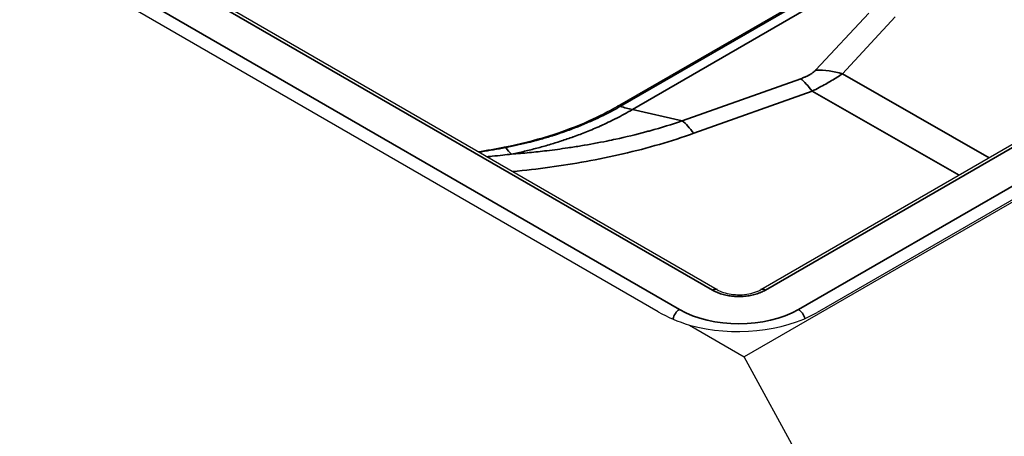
# Model space of a CAD drawing. Header units: millimetres. Extents: x -6858 to 6858, y -375 to 4365.
# Tile 38 of 97: x 2556 to 2582, y 1053 to 1064. Entities that reach past the tile are written whole.
import ezdxf

# ---------------------------------------------------------------- set-up
doc = ezdxf.new("R2010")
doc.units = ezdxf.units.MM
doc.header["$LTSCALE"] = 15
doc.layers.add('_Sichtbarkanten', color=7, linetype='Continuous', lineweight=25)
doc.layers.add('Sichtbar schmal (ISO)', color=7, linetype='Continuous', lineweight=35)

msp = doc.modelspace()

# ---------------------------------------------------------------- linework, layer by layer
at = {"layer": '_Sichtbarkanten'}
for p, q in [((2574.661, 1056.602), (2187.667, 1280.033)), ((2573.086, 1056.014), (2186.511, 1279.203)), ((2596.704, 1067.119), (2575.385, 1054.81)), ((2593.497, 1066.805), (2575.825, 1056.602)), ((2594.653, 1065.996), (2577.329, 1055.994)), ((2576.969, 1064.376), (2571.984, 1061.498)), ((2571.984, 1061.498), (2571.984, 1061.498)), ((2573.924, 1055.654), (2575.385, 1054.81)), ((2606.108, 998.472), (2575.385, 1054.81))]:
    msp.add_line(p, q, dxfattribs=at)
for centre, major_axis, ratio, start_param, end_param in [((2575.208, 1056.903), (2.996, -0.314), 0.4942, 3.978777, 4.322024), ((2575.208, 1057.219), (3, 0), 0.57735, 4.270238, 5.497787)]:
    msp.add_ellipse(centre, major_axis=major_axis, ratio=ratio, start_param=start_param, end_param=end_param, dxfattribs=at)
for points, knots in [([(2568.978, 1060.416), (2569.79, 1060.575), (2570.564, 1060.817), (2571.502, 1061.237), (2571.751, 1061.363), (2571.984, 1061.498)], [0, 0, 0, 0, 0.5176617, 0.5176617, 0.7180848, 0.7180848, 0.7180848, 0.7180848]), ([(2574.661, 1056.602), (2574.707, 1056.575), (2574.764, 1056.55), (2574.888, 1056.509), (2574.959, 1056.493), (2575.108, 1056.471), (2575.188, 1056.465), (2575.349, 1056.468), (2575.431, 1056.476), (2575.583, 1056.505), (2575.655, 1056.526), (2575.757, 1056.566), (2575.793, 1056.584), (2575.825, 1056.602)], [0, 0, 0, 0, 0.0444612, 0.0444612, 0.0898462, 0.0898462, 0.1374618, 0.1374618, 0.1862131, 0.1862131, 0.2348, 0.2348, 0.2652202, 0.2652202, 0.2652202, 0.2652202])]:
    msp.add_open_spline(points, degree=3, knots=knots, dxfattribs=at)
msp.add_open_spline([(2568.267, 1060.294), (2568.507, 1060.329), (2568.745, 1060.37), (2568.978, 1060.416)], degree=3, dxfattribs=at)
at = {"layer": 'Sichtbar schmal (ISO)'}
for p, q in [((2574.536, 1056.59), (2187.542, 1280.021)), ((2186.646, 1279.51), (2573.652, 1056.072)), ((2575.95, 1056.59), (2593.622, 1066.793)), ((2576.834, 1056.072), (2594.518, 1066.282)), ((2572.075, 1061.503), (2577.057, 1064.379)), ((2572.396, 1061.412), (2577.378, 1064.289)), ((2577.297, 1062.472), (2578.711, 1063.99)), ((2578.006, 1062.371), (2579.42, 1063.889)), ((2573.729, 1061.113), (2576.893, 1062.239)), ((2578.006, 1062.371), (2581.932, 1060.128)), ((2574.035, 1060.78), (2577.199, 1061.905)), ((2577.199, 1061.905), (2581.125, 1059.662)), ((2573.729, 1061.113), (2572.396, 1061.412))]:
    msp.add_line(p, q, dxfattribs=at)
for centre, major_axis, ratio, start_param, end_param in [((2577.41, 1059.988), (-0.838, 2.355), 0.268502, 5.561414, 5.87391), ((2577.814, 1060.221), (-1.829, 1.704), 0.803702, 5.270685, 5.583182), ((2571.362, 1065.913), (2.5, -4.33), 0.57735, 5.700762, 5.79448), ((2574.246, 1058.863), (-0.838, 2.355), 0.268501, 5.561414, 5.87391), ((2569.026, 1060.17), (-0.048, 0.245), 0.277574, 5.861068, 6.283186), ((2568.69, 1064.985), (0.851, -4.927), 0.229929, 5.86683, 5.981041), ((2574.536, 1056.386), (0.125, 0.217), 0.57735, 0, 0.785398), ((2575.95, 1056.386), (-0.125, 0.217), 0.57735, 5.497787, 6.283185), ((2573.652, 1055.868), (0.125, 0.217), 0.57735, 0.785398, 2.116623), ((2575.243, 1056.991), (2.25, 0), 0.577493, 3.927105, 5.497678), ((2576.834, 1055.868), (-0.125, 0.217), 0.57735, 4.228058, 5.497787)]:
    msp.add_ellipse(centre, major_axis=major_axis, ratio=ratio, start_param=start_param, end_param=end_param, dxfattribs=at)
for points, knots in [([(2576.893, 1062.239), (2576.929, 1062.252), (2576.963, 1062.265), (2576.995, 1062.278), (2576.997, 1062.279), (2576.998, 1062.28), (2577, 1062.28), (2577.029, 1062.293), (2577.057, 1062.306), (2577.082, 1062.319), (2577.086, 1062.321), (2577.089, 1062.322), (2577.092, 1062.324), (2577.118, 1062.337), (2577.141, 1062.351), (2577.164, 1062.365), (2577.166, 1062.366), (2577.169, 1062.368), (2577.172, 1062.37), (2577.195, 1062.385), (2577.216, 1062.4), (2577.236, 1062.416), (2577.237, 1062.417), (2577.239, 1062.418), (2577.24, 1062.419), (2577.261, 1062.436), (2577.28, 1062.453), (2577.297, 1062.472)], [0.0000019, 0.0000019, 0.0000019, 0.0000019, 0.1891043, 0.1891043, 0.1891043, 0.2, 0.2, 0.2, 0.3771024, 0.3771024, 0.3771024, 0.4, 0.4, 0.4, 0.5779916, 0.5779916, 0.5779916, 0.6, 0.6, 0.6, 0.7886048, 0.7886048, 0.7886048, 0.8, 0.8, 0.8, 1, 1, 1, 1]), ([(2577.199, 1061.905), (2577.265, 1061.938), (2577.328, 1061.971), (2577.388, 1062.003), (2577.448, 1062.035), (2577.505, 1062.066), (2577.56, 1062.097), (2577.615, 1062.128), (2577.668, 1062.158), (2577.719, 1062.188), (2577.77, 1062.219), (2577.819, 1062.249), (2577.867, 1062.279), (2577.915, 1062.31), (2577.962, 1062.34), (2578.006, 1062.371)], [0.000001, 0.000001, 0.000001, 0.000001, 0.2, 0.2, 0.2, 0.4, 0.4, 0.4, 0.6, 0.6, 0.6, 0.8, 0.8, 0.8, 1, 1, 1, 1]), ([(2569.01, 1060.4), (2569.12, 1060.421), (2569.23, 1060.444), (2569.338, 1060.469), (2569.443, 1060.492), (2569.546, 1060.517), (2569.648, 1060.543), (2569.661, 1060.546), (2569.674, 1060.549), (2569.687, 1060.552), (2569.776, 1060.575), (2569.865, 1060.6), (2569.953, 1060.625), (2570.056, 1060.654), (2570.158, 1060.684), (2570.258, 1060.716), (2570.285, 1060.724), (2570.311, 1060.733), (2570.337, 1060.741), (2570.417, 1060.767), (2570.497, 1060.794), (2570.575, 1060.822), (2570.69, 1060.862), (2570.803, 1060.904), (2570.914, 1060.948), (2570.928, 1060.953), (2570.942, 1060.959), (2570.956, 1060.964), (2571.065, 1061.008), (2571.173, 1061.053), (2571.279, 1061.1), (2571.367, 1061.139), (2571.453, 1061.179), (2571.537, 1061.219), (2571.581, 1061.24), (2571.625, 1061.262), (2571.668, 1061.284), (2571.808, 1061.354), (2571.944, 1061.427), (2572.075, 1061.503)], [0.0000003, 0.0000003, 0.0000003, 0.0000003, 0.0962097, 0.0962097, 0.0962097, 0.1883892, 0.1883892, 0.1883892, 0.2, 0.2, 0.2, 0.2808149, 0.2808149, 0.2808149, 0.3753308, 0.3753308, 0.3753308, 0.4, 0.4, 0.4, 0.4757823, 0.4757823, 0.4757823, 0.5862612, 0.5862612, 0.5862612, 0.6, 0.6, 0.6, 0.7094969, 0.7094969, 0.7094969, 0.8, 0.8, 0.8, 0.8469903, 0.8469903, 0.8469903, 1, 1, 1, 1]), ([(2572.075, 1061.503), (2572.059, 1061.508), (2572.044, 1061.511), (2572.03, 1061.51), (2572.015, 1061.51), (2572.002, 1061.507), (2571.99, 1061.501), (2571.988, 1061.5), (2571.986, 1061.499), (2571.984, 1061.498)], [0, 0, 0, 0, 0.2, 0.2, 0.2, 0.4, 0.4, 0.4, 0.4313073, 0.4313073, 0.4313073, 0.4313073]), ([(2569.165, 1060.223), (2569.281, 1060.247), (2569.395, 1060.272), (2569.508, 1060.299), (2569.51, 1060.3), (2569.511, 1060.3), (2569.513, 1060.3), (2569.623, 1060.326), (2569.732, 1060.354), (2569.84, 1060.382), (2569.842, 1060.383), (2569.843, 1060.383), (2569.845, 1060.384), (2569.952, 1060.412), (2570.057, 1060.442), (2570.161, 1060.472), (2570.165, 1060.474), (2570.169, 1060.475), (2570.173, 1060.476), (2570.277, 1060.507), (2570.379, 1060.538), (2570.482, 1060.572), (2570.487, 1060.573), (2570.491, 1060.575), (2570.496, 1060.576), (2570.601, 1060.611), (2570.707, 1060.647), (2570.815, 1060.686), (2570.818, 1060.687), (2570.822, 1060.688), (2570.825, 1060.69), (2570.937, 1060.73), (2571.051, 1060.773), (2571.171, 1060.821), (2571.291, 1060.869), (2571.415, 1060.921), (2571.544, 1060.979), (2571.548, 1060.981), (2571.552, 1060.983), (2571.555, 1060.984), (2571.682, 1061.041), (2571.813, 1061.103), (2571.952, 1061.173), (2571.956, 1061.175), (2571.961, 1061.177), (2571.965, 1061.179), (2572.103, 1061.249), (2572.248, 1061.327), (2572.396, 1061.412)], [0.0000001, 0.0000001, 0.0000001, 0.0000001, 0.1111111, 0.1111111, 0.1111111, 0.1127555, 0.1127555, 0.1127555, 0.2206206, 0.2206206, 0.2206206, 0.2222222, 0.2222222, 0.2222222, 0.3291692, 0.3291692, 0.3291692, 0.3333333, 0.3333333, 0.3333333, 0.4397962, 0.4397962, 0.4397962, 0.4444444, 0.4444444, 0.4444444, 0.5525161, 0.5525161, 0.5525161, 0.5555556, 0.5555556, 0.5555556, 0.6666667, 0.6666667, 0.6666667, 0.7777778, 0.7777778, 0.7777778, 0.7809017, 0.7809017, 0.7809017, 0.8888889, 0.8888889, 0.8888889, 0.8923812, 0.8923812, 0.8923812, 1, 1, 1, 1]), ([(2569.165, 1060.223), (2569.324, 1060.235), (2569.483, 1060.249), (2569.64, 1060.264), (2569.797, 1060.279), (2569.952, 1060.296), (2570.106, 1060.315), (2570.296, 1060.338), (2570.484, 1060.363), (2570.672, 1060.391), (2570.788, 1060.408), (2570.904, 1060.426), (2571.021, 1060.446), (2571.25, 1060.484), (2571.483, 1060.526), (2571.716, 1060.574), (2571.794, 1060.59), (2571.872, 1060.606), (2571.949, 1060.623), (2572.221, 1060.682), (2572.492, 1060.748), (2572.755, 1060.818), (2572.793, 1060.828), (2572.83, 1060.838), (2572.867, 1060.848), (2573.165, 1060.931), (2573.452, 1061.019), (2573.729, 1061.113)], [0.0000024, 0.0000024, 0.0000024, 0.0000024, 0.1002402, 0.1002402, 0.1002402, 0.2, 0.2, 0.2, 0.3237647, 0.3237647, 0.3237647, 0.4, 0.4, 0.4, 0.5499591, 0.5499591, 0.5499591, 0.6, 0.6, 0.6, 0.7750231, 0.7750231, 0.7750231, 0.8, 0.8, 0.8, 1, 1, 1, 1]), ([(2569.194, 1059.759), (2569.531, 1059.79), (2569.862, 1059.829), (2570.185, 1059.873), (2570.512, 1059.917), (2570.832, 1059.968), (2571.158, 1060.027), (2571.483, 1060.086), (2571.814, 1060.154), (2572.143, 1060.231), (2572.473, 1060.307), (2572.801, 1060.393), (2573.118, 1060.485), (2573.434, 1060.576), (2573.739, 1060.674), (2574.035, 1060.78)], [0.5010602, 0.5010602, 0.5010602, 0.5010602, 0.6, 0.6, 0.6, 0.7, 0.7, 0.7, 0.8, 0.8, 0.8, 0.9, 0.9, 0.9, 1, 1, 1, 1]), ([(2568.296, 1060.277), (2568.308, 1060.279), (2568.321, 1060.281), (2568.333, 1060.283), (2568.344, 1060.284), (2568.355, 1060.286), (2568.366, 1060.288), (2568.57, 1060.319), (2568.786, 1060.356), (2569.01, 1060.4)], [0.93025402, 0.93025402, 0.93025402, 0.93025402, 0.93410049, 0.93410049, 0.93410049, 0.9375, 0.9375, 0.9375, 1, 1, 1, 1]), ([(2568.508, 1060.155), (2568.555, 1060.159), (2568.602, 1060.163), (2568.649, 1060.168), (2568.743, 1060.177), (2568.837, 1060.186), (2568.932, 1060.197), (2569.009, 1060.205), (2569.087, 1060.214), (2569.165, 1060.223)], [0.9696298, 0.9696298, 0.9696298, 0.9696298, 0.97619048, 0.97619048, 0.97619048, 0.98926172, 0.98926172, 0.98926172, 0.99999962, 0.99999962, 0.99999962, 0.99999962])]:
    msp.add_open_spline(points, degree=3, knots=knots, dxfattribs=at)
msp.add_open_spline([(2574.536, 1056.59), (2574.572, 1056.569), (2574.65, 1056.53), (2574.784, 1056.482), (2574.931, 1056.447), (2575.086, 1056.425), (2575.242, 1056.418), (2575.399, 1056.425), (2575.553, 1056.446), (2575.7, 1056.482), (2575.835, 1056.53), (2575.913, 1056.569), (2575.95, 1056.59)], degree=3, dxfattribs=at)

doc.saveas('drawing.dxf')
